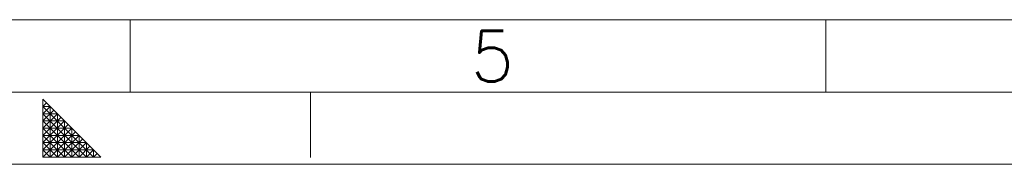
# Model space of a CAD drawing. Extents: x 0 to 1588, y 0 to 1123.
# Tile 9 of 24: x 794 to 1051, y 0 to 38. Entities that reach past the tile are written whole.
import ezdxf
from ezdxf.enums import TextEntityAlignment as Align

# ---------------------------------------------------------------- set-up
doc = ezdxf.new("R2010")
doc.units = 0
doc.header["$LTSCALE"] = 18.9
doc.header["$MEASUREMENT"] = 0
doc.layers.add('90000_FRAME', color=7, linetype='CONTINUOUS')
doc.styles.add('SEACAD_TXT_SHX', font='txt.shx', dxfattribs={"height": 0.2})

msp = doc.modelspace()

# ---------------------------------------------------------------- linework, layer by layer
at = {"layer": '90000_FRAME', "color": 7, "linetype": 'CONTINUOUS', "lineweight": 13}
for p, q in [((94.51425, 37.8057), (1070.992156, 37.8057)), ((822.349586, 18.90285), (822.349586, 37.8057)), ((1004.308419, 18.902851), (1004.308419, 37.805701)), ((75.6114, 18.90285), (1568.93655, 18.90285)), ((869.5311, 18.90285), (869.5311, 1.739062)), ((888.43395, 18.90285), (1568.93655, 18.90285)), ((799.590555, 1.890285), (799.590555, 17.012565)), ((814.712835, 1.890285), (799.590555, 17.012565)), ((799.590555, 15.12228), (800.535697, 16.067422)), ((812.82255, 1.890285), (799.590555, 15.12228)), ((801.48084, 15.12228), (799.590555, 15.12228)), ((799.590555, 13.231995), (801.48084, 15.12228)), ((799.590555, 11.34171), (802.425983, 14.177138)), ((810.932265, 1.890285), (799.590555, 13.231995)), ((803.371125, 13.231995), (799.590555, 13.231995)), ((799.590555, 9.451425), (803.371125, 13.231995)), ((801.48084, 1.890285), (801.48084, 15.12228)), ((803.371125, 1.890285), (803.371125, 13.231995)), ((799.590555, 7.56114), (804.316267, 12.286853)), ((799.590555, 11.34171), (805.26141, 11.34171)), ((809.04198, 1.890285), (799.590555, 11.34171)), ((799.590555, 5.670855), (805.26141, 11.34171)), ((799.590555, 3.78057), (806.206553, 10.396568)), ((805.26141, 1.890285), (805.26141, 11.34171)), ((799.590555, 9.451425), (807.151695, 9.451425)), ((807.151695, 1.890285), (799.590555, 9.451425)), ((799.590555, 1.890285), (807.151695, 9.451425)), ((801.48084, 1.890285), (808.096837, 8.506282)), ((807.151695, 1.890285), (807.151695, 9.451425)), ((799.590555, 7.56114), (809.04198, 7.56114)), ((805.26141, 1.890285), (799.590555, 7.56114)), ((799.590555, 5.670855), (810.932265, 5.670855)), ((799.590555, 5.670855), (803.371125, 1.890285)), ((803.371125, 1.890285), (809.04198, 7.56114)), ((805.26141, 1.890285), (809.987122, 6.615997)), ((807.151695, 1.890285), (810.932265, 5.670855)), ((809.04198, 1.890285), (809.04198, 7.56114)), ((810.932265, 5.670855), (810.932265, 1.890285)), ((799.590555, 3.78057), (812.82255, 3.78057)), ((799.590555, 3.78057), (801.48084, 1.890285)), ((809.04198, 1.890285), (811.877408, 4.725713)), ((810.932265, 1.890285), (812.82255, 3.78057)), ((812.82255, 3.78057), (812.82255, 1.890285)), ((812.82255, 1.890285), (813.767692, 2.835427)), ((0, 0), (1587.8394, 0)), ((799.590555, 1.890285), (814.712835, 1.890285))]:
    msp.add_line(p, q, dxfattribs=at)

# ---------------------------------------------------------------- texts
at = {"layer": '90000_FRAME', "color": 7, "linetype": 'CONTINUOUS', "lineweight": 13, "style": 'SEACAD_TXT_SHX'}
msp.add_text('5', height=13.231995, dxfattribs=at).set_placement((911.455518, 34.857016), align=Align.TOP_LEFT)

doc.saveas('drawing.dxf')
